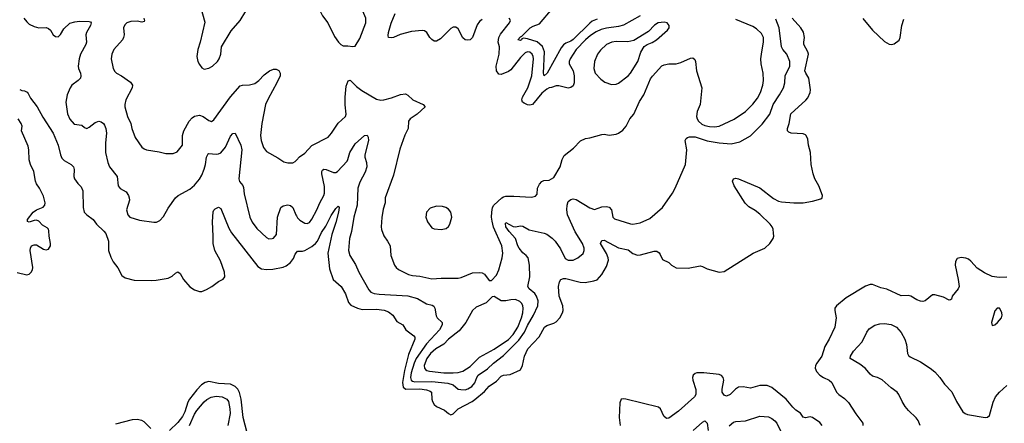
# Model space of a CAD drawing. Header units: inches. Extents: x 1473912 to 1647258, y 640388 to 773423.
# Tile 236 of 256: x 1497690 to 1505910, y 741169 to 744538. Entities that reach past the tile are written whole.
import ezdxf

# ---------------------------------------------------------------- set-up
doc = ezdxf.new("R2010")
doc.units = ezdxf.units.IN
doc.header["$MEASUREMENT"] = 0
doc.layers.add('B4794', color=7, linetype='Continuous')
doc.layers.add('B5704', color=7, linetype='Continuous')

msp = doc.modelspace()

# ---------------------------------------------------------------- linework, layer by layer
at = {"layer": 'B4794', "color": 5}
for points, elevation in [([(1499182, 744710), (1499236.8, 744516.8), (1499196.4, 744350), (1499177.1, 744290), (1499168, 744230), (1499177.3, 744190), (1499190, 744164.7), (1499210, 744136), (1499230, 744124), (1499270, 744134), (1499299, 744150), (1499342.7, 744190), (1499356, 744210), (1499369.4, 744250), (1499376, 744310), (1499456.5, 744443.5), (1499530, 744531.3), (1499579, 744610)], 780), ([(1497723.8, 744550), (1497750, 744518.5), (1497770, 744500.9), (1497810, 744479.5), (1497850, 744470.4), (1497910, 744472), (1497930, 744465.3), (1497948.4, 744450), (1497970, 744410.6), (1497990, 744396.3), (1498010, 744395.5), (1498030, 744414), (1498057.7, 744462.3), (1498110, 744508.4), (1498150, 744520.5), (1498190, 744525.3), (1498270, 744523.8), (1498279.9, 744519.9), (1498287.7, 744510), (1498282, 744490), (1498247.6, 744430), (1498242.8, 744410), (1498246.5, 744350), (1498241.5, 744330), (1498199.1, 744250), (1498186.2, 744210), (1498178, 744150), (1498181.5, 744130), (1498198.5, 744090), (1498201.3, 744070), (1498197.3, 744050), (1498178.7, 744030), (1498124.9, 743990), (1498110.2, 743969.8), (1498085.2, 743910), (1498076.5, 743850), (1498088.9, 743751.1), (1498110, 743706), (1498145.3, 743665.3), (1498210, 743656.4), (1498230, 743638), (1498250, 743630.4), (1498270, 743640.3), (1498319.3, 743680.7), (1498349.8, 743690.2), (1498370, 743684.7), (1498390.1, 743670.1), (1498397.9, 743657.9), (1498410.2, 743630), (1498415.2, 743590), (1498406.8, 743510), (1498406, 743430), (1498425.4, 743345.4), (1498440.4, 743310), (1498503.8, 743230), (1498513.4, 743150), (1498528.9, 743128.9), (1498579.4, 743099.4), (1498598, 743070), (1498604.9, 743050), (1498605.5, 743030), (1498582.8, 742950), (1498591.7, 742910), (1498610, 742889.2), (1498690, 742863.5), (1498810, 742848.9), (1498831.1, 742848.9), (1498858.7, 742861.3), (1498890, 742895.5), (1498930, 742965.5), (1498990, 743050.8), (1499014, 743070), (1499110, 743122), (1499150, 743157.4), (1499190, 743207.2), (1499210, 743240.4), (1499231.5, 743290), (1499242.2, 743330), (1499250, 743391), (1499263.3, 743416.7), (1499270, 743421.6), (1499330, 743414.3), (1499350, 743417.4), (1499370, 743427.4), (1499406.9, 743473.1), (1499450, 743564.4), (1499470, 743588), (1499490, 743590.8), (1499536, 743490), (1499545.7, 743450), (1499518.8, 743210), (1499525.7, 743185.7), (1499552.5, 743152.5), (1499557.8, 743137.8), (1499564.5, 743084.5), (1499612.4, 742890), (1499630, 742846.8), (1499670, 742794), (1499750, 742718.8), (1499770, 742707.7), (1499798, 742710), (1499810, 742714.8), (1499834.9, 742745.1), (1499843.1, 742890), (1499869.7, 742970), (1499890, 742984.7), (1499930, 742992.6), (1499950, 742987.1), (1499971.3, 742970), (1499994.4, 742910), (1500000, 742900.7)], 740), ([(1498727, 744550), (1498732.6, 744527.4), (1498730, 744522.7), (1498710, 744518), (1498670, 744526.6), (1498616.9, 744523.1), (1498584.9, 744510), (1498566.6, 744493.4), (1498557.6, 744470), (1498562.6, 744410), (1498558, 744390), (1498548.7, 744370), (1498476.9, 744290), (1498459.1, 744250), (1498453.6, 744210), (1498470, 744131), (1498485.1, 744105.1), (1498499.1, 744090), (1498540.5, 744070), (1498616.1, 744016.1), (1498631.8, 743991.8), (1498628.7, 743970), (1498577.2, 743870), (1498567.9, 743830), (1498568.9, 743810), (1498590.4, 743730), (1498618.7, 743670), (1498627, 743630), (1498653.3, 743553.3), (1498710, 743474), (1498730, 743460.5), (1498750, 743452.7), (1498855.3, 743435.3), (1498910, 743420.5), (1498970, 743420.5), (1499004.5, 743435.5), (1499049, 743490), (1499049.6, 743569.6), (1499060.5, 743610), (1499106, 743690), (1499130, 743718), (1499150, 743732.9), (1499190, 743741.7), (1499220.7, 743730), (1499270, 743695.5), (1499291.6, 743688.4), (1499310, 743700.7), (1499450, 743892.4), (1499530, 743984.9), (1499550, 743992.4), (1499610, 743992.6), (1499654.3, 744005.7), (1499687.6, 744030), (1499730, 744078), (1499775.3, 744110), (1499810, 744126), (1499830, 744126), (1499854.4, 744114.4), (1499866, 744090), (1499864, 744070), (1499837.1, 744010), (1499763.1, 743876.9), (1499743.2, 743830), (1499710.3, 743670), (1499701.1, 743570), (1499707.4, 743530), (1499726, 743470), (1499750, 743436.3), (1499844.5, 743384.5), (1499894, 743350), (1499930, 743342), (1499970, 743342), (1499990, 743354.8), (1500000, 743365)], 760), ([(1497690, 743956), (1497707.3, 743947.3), (1497730, 743944), (1497752.7, 743932.7), (1497762, 743922), (1497781.4, 743881.4), (1497837.1, 743810), (1497882.8, 743722.8), (1497970, 743590.5), (1498010, 743490.7), (1498030.3, 743410), (1498042.4, 743382.4), (1498062, 743362), (1498120.7, 743330), (1498140.5, 743310), (1498146.2, 743286.2), (1498142, 743230), (1498148.5, 743210), (1498175.8, 743170), (1498203.8, 743143.8), (1498218.6, 743110), (1498220.8, 742970), (1498229, 742930), (1498250, 742907.7), (1498304.4, 742870), (1498330.5, 742830), (1498393.7, 742773.7), (1498410, 742753.4), (1498431.7, 742690), (1498432.9, 742610), (1498450, 742556.3), (1498470, 742515.5), (1498510, 742467.7), (1498543.4, 742403.4), (1498570, 742382), (1498644.7, 742364.7), (1498790, 742359.7), (1498830, 742362.8), (1498930, 742379.5), (1498961.8, 742398.2), (1498990, 742423), (1499010, 742432.7), (1499030, 742419.1), (1499058.3, 742370), (1499110, 742308.8), (1499150, 742281.7), (1499190.2, 742270.2), (1499210, 742270.2), (1499250, 742284.7), (1499294.8, 742310), (1499350, 742353.2), (1499388.8, 742371.2), (1499403.5, 742390), (1499399.2, 742430), (1499365.9, 742525.9), (1499319.3, 742610), (1499304.8, 742670), (1499306.6, 742730), (1499301, 742850), (1499306.6, 742933.4), (1499311.1, 742948.9), (1499321.1, 742958.9), (1499350, 742972.7), (1499370, 742960.7), (1499436.4, 742796.4), (1499458.1, 742758.1), (1499678.7, 742478.7), (1499710, 742459.4), (1499750, 742452.1), (1499804.7, 742455.3), (1499890, 742472.9), (1499915.6, 742484.4), (1499950.4, 742509.6), (1499975.1, 742544.9), (1499990, 742581.6), (1500000, 742594.1)], 720), ([(1497670, 742427.6), (1497750, 742408.4), (1497770, 742414.9), (1497787.1, 742430), (1497797.4, 742450), (1497800.7, 742470), (1497778, 742610), (1497779.6, 742630), (1497789.7, 742650.3), (1497810, 742658.4), (1497830, 742657.6), (1497890, 742621.7), (1497910, 742616), (1497930, 742623.1), (1497947.4, 742650), (1497947.9, 742670), (1497935.5, 742730), (1497933.9, 742773.9), (1497929.8, 742790), (1497920.2, 742800.2), (1497881.4, 742821.4), (1497850, 742854.8), (1497830, 742863.5), (1497810, 742862), (1497770, 742848.4), (1497754, 742854), (1497755.6, 742870), (1497801.4, 742930), (1497829.9, 742950.1), (1497886.9, 742973.1), (1497900.3, 742990), (1497902.9, 743010), (1497890, 743065.1), (1497856.5, 743130), (1497830, 743166.2), (1497821.1, 743190), (1497808.4, 743270), (1497779.3, 743330), (1497770, 743366.6), (1497767.3, 743450), (1497761.4, 743481.4), (1497704.5, 743610), (1497709.7, 743650), (1497703.5, 743670), (1497676.2, 743710)], 720), ([(1499588.5, 741090), (1499556.7, 741216.7), (1499539.4, 741370), (1499524.6, 741424.6), (1499510, 741454), (1499490, 741475.5), (1499450, 741495), (1499350, 741501.8), (1499270, 741516.4), (1499239, 741510), (1499208.7, 741490), (1499170, 741449.1), (1499108.1, 741370), (1499095, 741345), (1499070, 741263.5), (1499050, 741224.2), (1499010, 741174.8), (1498941.8, 741110)], 720), ([(1499109.1, 741150), (1499150, 741244.4), (1499170, 741276.1), (1499230, 741347), (1499252.7, 741367.3), (1499290, 741386.8), (1499330, 741395.7), (1499380.7, 741390), (1499420.3, 741370), (1499433.1, 741350), (1499445.3, 741290), (1499446.5, 741250), (1499429, 741150)], 740), ([(1498784.9, 741124.9), (1498730, 741180.4), (1498710, 741192.3), (1498670, 741200.8), (1498630, 741197.1), (1498490, 741160.3)], 720)]:
    msp.add_lwpolyline(points, dxfattribs=dict(at, elevation=elevation))
at = {"layer": 'B5704', "color": 5}
for points, elevation in [([(1500310, 744786.6), (1500270, 744782.7), (1500237.5, 744762.5), (1500217.3, 744730), (1500200.7, 744690), (1500190.8, 744650), (1500190.8, 744630), (1500197.3, 744610), (1500219.1, 744570), (1500262, 744510), (1500318.3, 744398.3), (1500350.6, 744350), (1500370, 744330.6), (1500390, 744319.3), (1500430, 744319.5), (1500470, 744313.4), (1500490, 744316), (1500530, 744381), (1500581.1, 744510), (1500579.1, 744550), (1500554.5, 744610), (1500530, 744640.5), (1500452.3, 744690), (1500349, 744770)], 780), ([(1503070, 744516.2), (1503021, 744510), (1502990, 744492), (1502939.9, 744440.1), (1502815.9, 744364.1), (1502766.3, 744353.7), (1502670, 744356.1), (1502633.4, 744350), (1502588.7, 744330), (1502538.1, 744281.9), (1502514.9, 744250), (1502489.1, 744190), (1502484.4, 744130), (1502494, 744090), (1502540.7, 744040.7), (1502574.8, 744014.8), (1502630, 743997.6), (1502670, 743998.4), (1502690, 744006.7), (1502770, 744070.3), (1502790, 744091.7), (1502849.8, 744190), (1502874.6, 744265.4), (1502904.8, 744315.2), (1502928.3, 744331.7), (1502970, 744347.9), (1503005.1, 744370), (1503099.5, 744450), (1503112, 744470), (1503112.7, 744490), (1503095.3, 744510)], 780), ([(1501170, 742980.7), (1501116.3, 742963.7), (1501087.3, 742930), (1501082, 742890), (1501093.4, 742850), (1501130, 742800.7), (1501150, 742790.7), (1501210, 742787.3), (1501250, 742796), (1501269.4, 742810.6), (1501281.2, 742830), (1501297, 742890), (1501289.2, 742930), (1501270, 742957.2), (1501248.7, 742970), (1501219.1, 742979.1)], 780), ([(1501650, 742226), (1501634.8, 742225.2), (1501584.6, 742175.4), (1501500.9, 742139.1), (1501470.9, 742109.1), (1501414, 742010), (1501359.3, 741940.7), (1501270, 741870.5), (1501230, 741829.8), (1501165.2, 741790), (1501121.1, 741750), (1501090, 741708.7), (1501067.5, 741650), (1501069.3, 741630), (1501078.7, 741618.7), (1501090.1, 741610.1), (1501110, 741605), (1501230, 741591.1), (1501310, 741590.1), (1501350, 741593.4), (1501390, 741603.3), (1501450, 741643.6), (1501530, 741720.8), (1501650, 741788.9), (1501770, 741868.6), (1501810, 741909.5), (1501847.5, 741972.5), (1501879.7, 742050), (1501891.2, 742090), (1501894, 742130), (1501890.5, 742150), (1501881.4, 742170), (1501866.5, 742186.5), (1501830, 742202), (1501790, 742199.3), (1501749.8, 742189.8), (1501710, 742189.8)], 760), ([(1505850, 742129), (1505830, 742108), (1505802.8, 742010), (1505810, 741984.7), (1505830, 741991.3), (1505853.2, 742010), (1505886, 742050), (1505891.8, 742070), (1505889.2, 742090), (1505885.2, 742105.2), (1505868.7, 742128.7)], 740)]:
    msp.add_lwpolyline(points, close=True, dxfattribs=dict(at, elevation=elevation))
for points, elevation in [([(1501550, 744537.9), (1501530, 744523.4), (1501510, 744494.5), (1501471.4, 744388.6), (1501450, 744370.8), (1501430, 744365.6), (1501410, 744369.8), (1501390, 744387.4), (1501350, 744462), (1501330, 744475.4), (1501310, 744475.8), (1501290, 744464.6), (1501202.4, 744377.6), (1501170, 744357.7), (1501150, 744359.4), (1501130, 744371.6), (1501113, 744390), (1501088.7, 744430), (1501070, 744444), (1501050, 744447.1), (1500962, 744438), (1500865.8, 744414.2), (1500809.8, 744389.8), (1500790, 744385.3), (1500770, 744389.6), (1500765.9, 744405.9), (1500769.8, 744430), (1500792.1, 744507.9), (1500823.7, 744590)], 760), ([(1502869.4, 744570.6), (1502730, 744493.1), (1502690, 744480.5), (1502590, 744466), (1502545.5, 744454.5), (1502503.8, 744436.2), (1502455, 744405), (1502413.7, 744370), (1502336.1, 744290), (1502284.8, 744210), (1502278, 744190), (1502278, 744170), (1502311.6, 744110), (1502319.2, 744070), (1502319.8, 744010), (1502310, 743985.7), (1502290, 743970.7), (1502270, 743967.2), (1502190, 743985), (1502170, 743984.3), (1502130, 743971), (1502110, 743969.7), (1502090, 743958.2), (1502050, 743923), (1501970, 743830.6), (1501950, 743823.2), (1501930, 743825.9), (1501900.7, 743840.7), (1501888.4, 743850), (1501882.3, 743870), (1501887.5, 743890), (1501932.5, 743970), (1501965, 744070), (1501979.6, 744210), (1501977.8, 744230), (1501968.9, 744250), (1501950, 744267.2), (1501930, 744269), (1501910, 744259.9), (1501870, 744223.2), (1501790, 744119.1), (1501770, 744105.6), (1501710, 744081.2), (1501690, 744083.5), (1501670.6, 744110.6), (1501669.2, 744150), (1501694.1, 744250), (1501694.7, 744310), (1501685.4, 744350), (1501689.2, 744390), (1501704, 744416), (1501780.4, 744510), (1501786.6, 744530), (1501775.1, 744550)], 760), ([(1502510, 744541.5), (1502470, 744524.1), (1502450, 744509.5), (1502310, 744372.7), (1502290, 744359.2), (1502250, 744343), (1502230, 744326.9), (1502210, 744301.5), (1502093.6, 744090), (1502070, 744068.3), (1502063.7, 744090), (1502070.3, 744270), (1502053.8, 744313.8), (1502011.6, 744351.6), (1501930, 744378.5), (1501897.1, 744382.9), (1501882.4, 744377.6), (1501879.1, 744370), (1501870, 744365.1), (1501849.7, 744370), (1501870, 744394.9), (1501880.9, 744399.1), (1501952.8, 744470), (1501975.9, 744484.1), (1502030, 744504.1), (1502137.1, 744630)], 740), ([(1500000, 742594.1), (1500010, 742606.7), (1500050, 742604.4), (1500070, 742611.2), (1500130, 742643.9), (1500161, 742670), (1500175.9, 742690), (1500210, 742761.3), (1500244.8, 742815.2), (1500290, 742903.7), (1500330, 742961.6), (1500350, 742980.7), (1500356.4, 742970), (1500352.6, 742930), (1500330, 742844.5), (1500296, 742744), (1500262, 742590), (1500277.7, 742457.7), (1500307.9, 742370), (1500375.3, 742310), (1500410.2, 742250), (1500436.3, 742176.3), (1500455.2, 742155.2), (1500509.1, 742129.1), (1500550, 742117.4), (1500670, 742122.2), (1500731.8, 742111.8), (1500770, 742098.4), (1500805.5, 742070), (1500838.3, 742018.3), (1500888.2, 741990), (1500912.4, 741950), (1500979.4, 741899.4), (1500987.7, 741887.7), (1500990.2, 741870), (1500936.9, 741743.1), (1500901.3, 741610), (1500885.6, 741510), (1500890.8, 741470.8), (1500914.7, 741454.7), (1501030, 741456.5), (1501087.4, 741447.4), (1501117.4, 741437.4), (1501128, 741428), (1501130.4, 741370), (1501135.2, 741350), (1501150, 741325.6), (1501170, 741308.8), (1501237.9, 741277.9), (1501270, 741250.2), (1501290, 741239.3), (1501310, 741247.3), (1501349.6, 741290.4), (1501467.9, 741352.1), (1501490, 741368), (1501570, 741435.2), (1501610, 741477.8), (1501670, 741520.1), (1501710, 741561.6), (1501730, 741570.1), (1501784.4, 741575.6), (1501870, 741616.4), (1501888.1, 741651.9), (1501903.6, 741730), (1501932.3, 741790), (1502026.2, 741890), (1502070.8, 741970), (1502090, 741985.8), (1502150, 742004.6), (1502170, 742015.2), (1502200.8, 742050), (1502220.4, 742090), (1502226, 742110), (1502223.5, 742150), (1502193.3, 742230), (1502188.1, 742310), (1502195.6, 742350), (1502208.3, 742370), (1502230, 742377.3), (1502250, 742376.6), (1502370, 742347.2), (1502410, 742344.7), (1502483.3, 742356.7), (1502510, 742365.7), (1502550, 742410.5), (1502590, 742477), (1502605.2, 742530), (1502603.2, 742550), (1502590, 742585.1), (1502539.8, 742670), (1502550, 742693.6), (1502570, 742696.2), (1502690, 742633.6), (1502770, 742615.8), (1502810, 742584.9), (1502847.9, 742572.1), (1502874.2, 742574.2), (1502986.9, 742606.9), (1503010, 742604.9), (1503030, 742590.5), (1503038.2, 742578.2), (1503055.5, 742535.5), (1503110, 742510.4), (1503130.6, 742490), (1503170, 742465.5), (1503270, 742463.7), (1503370, 742482.4), (1503390, 742478.4), (1503430, 742458), (1503530, 742430.4), (1503570, 742434.9), (1503812.1, 742587.9), (1503909.8, 742630.2), (1503953.6, 742670), (1503979.7, 742710), (1503985.1, 742730), (1503984, 742756), (1503979.3, 742790), (1503970.8, 742810), (1503955.8, 742830), (1503870, 742913.8), (1503830, 742944.7), (1503776, 742976), (1503745.6, 743005.6), (1503653.6, 743150), (1503642, 743190), (1503649.5, 743210.5), (1503670, 743214.9), (1503690, 743210.3), (1503870, 743133.6), (1503984.2, 743044.2), (1504024.1, 743024.1), (1504050, 743017.6), (1504152.4, 743007.6), (1504229.8, 743010.2), (1504310, 743021.7), (1504377.4, 743042.6), (1504389.5, 743050.5), (1504393.6, 743070), (1504362.7, 743150), (1504329.2, 743209.2), (1504313.6, 743250), (1504298.5, 743330), (1504292.3, 743430), (1504276.1, 743490), (1504270, 743539), (1504256.3, 743570), (1504250, 743577.6), (1504230, 743586), (1504129.8, 743589.8), (1504110, 743598.4), (1504100.5, 743610), (1504101.1, 743630), (1504115.1, 743670), (1504129, 743751), (1504253.5, 743866.5), (1504270, 743885.7), (1504288.9, 743930), (1504291.3, 743951.3), (1504279.1, 744050), (1504251.9, 744090), (1504246, 744110), (1504274.5, 744250), (1504270.6, 744270), (1504237, 744330), (1504235.2, 744350), (1504240.9, 744390), (1504234.1, 744434.1), (1504210.8, 744470), (1504138.6, 744550)], 720), ([(1500000, 742900.7), (1500010, 742884.2), (1500030, 742863.6), (1500070, 742838.9), (1500090, 742836.5), (1500110, 742844.9), (1500130, 742872.7), (1500170.7, 742950), (1500196.8, 743010), (1500229.8, 743070), (1500235.5, 743090), (1500234.4, 743145.6), (1500213.5, 743250), (1500212.3, 743270), (1500219, 743281), (1500230, 743290.2), (1500250, 743287.1), (1500310, 743262.2), (1500330, 743261.5), (1500343.6, 743270), (1500422.8, 743357.2), (1500430.6, 743370), (1500446.1, 743430), (1500490, 743501.5), (1500570, 743571.6), (1500590, 743574), (1500598.2, 743558.2), (1500601.4, 743530), (1500571.5, 743410), (1500571.6, 743390), (1500586.3, 743346.3), (1500587.1, 743310), (1500574.3, 743265.7), (1500530, 743180.5), (1500512.3, 743130), (1500506.6, 742990), (1500479.7, 742890), (1500459.8, 742770), (1500444.7, 742710), (1500436, 742610), (1500444.9, 742570), (1500492.9, 742492.9), (1500521.5, 742430), (1500604.1, 742284.1), (1500622.7, 742262.7), (1500650, 742251.9), (1500690, 742245.3), (1500930, 742231.9), (1501010, 742209.1), (1501086.9, 742166.9), (1501134, 742154), (1501146.5, 742146.5), (1501156.5, 742130), (1501165.7, 742065.7), (1501175.3, 742050), (1501216.5, 742010), (1501217.3, 741990), (1501193.8, 741950), (1501086.7, 741833.3), (1500999.9, 741710), (1500982.1, 741670), (1500957.6, 741590), (1500952.5, 741550), (1500958.9, 741530), (1500970, 741520.4), (1500990, 741515.2), (1501130, 741516.6), (1501264.1, 741504.1), (1501308.4, 741490), (1501350, 741454.4), (1501372, 741450), (1501410, 741449.4), (1501430, 741455.5), (1501464.1, 741475.9), (1501490, 741506.9), (1501505.7, 741550), (1501518.5, 741570), (1501596.2, 741623.8), (1501646.8, 741670), (1501730, 741735.3), (1501857.6, 741862.4), (1501905.3, 741930), (1501930, 741985), (1501979.9, 742070), (1502016.8, 742150), (1502018.3, 742190), (1502004.6, 742230), (1501990, 742251.7), (1501942.7, 742290), (1501932, 742310), (1501948.1, 742390), (1501945.6, 742490), (1501935, 742550), (1501919.7, 742570), (1501890, 742592.4), (1501859.2, 742630), (1501848.2, 742650), (1501829.9, 742710), (1501775.8, 742770), (1501750, 742809.8), (1501744.7, 742835.3), (1501750, 742845.5), (1501810, 742810.2), (1501830, 742808.6), (1501870, 742817.4), (1501890, 742813.4), (1501942.2, 742782.2), (1502070, 742755.1), (1502090, 742747), (1502135.4, 742715.4), (1502161.5, 742690), (1502205.9, 742625.9), (1502243.6, 742543.6), (1502270, 742530.2), (1502290, 742529.3), (1502310, 742531.2), (1502349.6, 742550), (1502394.8, 742585.2), (1502403.1, 742610), (1502402, 742630), (1502389.7, 742670), (1502326.2, 742766.2), (1502264.8, 742910), (1502257.2, 742950), (1502259.7, 742990), (1502270, 743020.7), (1502290, 743037.6), (1502310, 743042), (1502335.4, 743035.4), (1502450, 742968.4), (1502490, 742953), (1502550, 742976.4), (1502590, 742978.4), (1502610, 742973), (1502631.7, 742951.7), (1502643, 742890), (1502656.7, 742876.7), (1502790, 742832.8), (1502810, 742830.3), (1502870, 742842.3), (1502950, 742878.3), (1503057.4, 742970), (1503141.3, 743090), (1503162.4, 743130), (1503248.3, 743330), (1503260.3, 743450), (1503246.5, 743530), (1503253.4, 743546.6), (1503264.8, 743555.2), (1503281.1, 743558.9), (1503330, 743558.6), (1503430, 743525.9), (1503530.7, 743509.3), (1503630, 743501.8), (1503702.2, 743517.8), (1503790, 743568.5), (1503890, 743665.5), (1503952.1, 743747.9), (1503980.6, 743830), (1504034, 743910), (1504066.4, 743970), (1504076.8, 744010), (1504080.3, 744070), (1504120.8, 744150), (1504118.8, 744190), (1504093.8, 744250), (1504061, 744290), (1504050.8, 744310), (1504029.9, 744470), (1504002.7, 744542.7)], 740), ([(1500000, 743365), (1500027.2, 743392.8), (1500070, 743423.8), (1500130, 743487.6), (1500264.1, 743555.9), (1500293.3, 743590), (1500350, 743674.9), (1500409.2, 743730), (1500417, 743750), (1500406.7, 743826.7), (1500407.1, 743890), (1500416, 743984), (1500431.9, 744028.1), (1500450, 744032), (1500501.1, 743981.1), (1500545.5, 743945.5), (1500670, 743873.2), (1500705.9, 743865.9), (1500730, 743868.4), (1500795.2, 743884.8), (1500870, 743913.6), (1500910, 743919.5), (1500930, 743908.5), (1500973, 743870), (1501057.3, 743830), (1501074, 743810), (1501008.4, 743750), (1500950.5, 743710), (1500937.1, 743690), (1500932.4, 743630), (1500905.5, 743574.5), (1500862.4, 743457.6), (1500810, 743239), (1500742.3, 743050), (1500741.7, 743010), (1500724.5, 742955.5), (1500712.5, 742887.5), (1500707.1, 742810), (1500710, 742786), (1500730, 742734), (1500761.6, 742690), (1500781.6, 742650), (1500788, 742570), (1500818.4, 742490), (1500832.7, 742470), (1500853.5, 742453.5), (1500937.3, 742410), (1500970, 742402.2), (1501030, 742396.9), (1501130, 742374.2), (1501210, 742379.7), (1501350, 742379.6), (1501375.1, 742384.9), (1501470, 742423.8), (1501527.9, 742427.9), (1501550, 742424), (1501570, 742414), (1501610, 742362), (1501630, 742362), (1501670, 742406), (1501690, 742451), (1501718.3, 742550), (1501722.6, 742590), (1501714, 742650), (1501646.2, 742806.2), (1501634.6, 742854.6), (1501629.9, 742890), (1501631, 742930), (1501638, 742970), (1501649.3, 742990.7), (1501714.7, 743050), (1501730, 743059.7), (1501750, 743064.2), (1501814.1, 743065.9), (1501963.7, 743056.3), (1501996.2, 743063.8), (1502010, 743082), (1502011.8, 743130), (1502030, 743164), (1502050, 743187.3), (1502065.4, 743194.6), (1502110, 743198.4), (1502150, 743219.1), (1502202, 743310), (1502218, 743370), (1502234.8, 743405.2), (1502314.2, 743465.8), (1502372.9, 743527.1), (1502412.9, 743547.1), (1502450, 743550.7), (1502550, 743578.8), (1502570, 743580.7), (1502610, 743574.8), (1502670, 743582.8), (1502689.4, 743590.6), (1502724.1, 743615.9), (1502754, 743650), (1502785.2, 743710), (1502816, 743750), (1502865.8, 743854.2), (1502900.7, 743910), (1502956.6, 744043.4), (1502972.7, 744067.3), (1503050, 744153), (1503070, 744161.6), (1503110, 744168), (1503171.9, 744168.1), (1503210, 744179.1), (1503290, 744216.3), (1503310, 744218.8), (1503325.2, 744205.2), (1503332.7, 744190), (1503341.6, 744110), (1503384.4, 743970), (1503370.3, 743830), (1503347, 743770), (1503341.1, 743730), (1503345.3, 743710), (1503356, 743690), (1503384.2, 743664.2), (1503410, 743653.5), (1503450, 743646), (1503490, 743643.7), (1503530, 743650.2), (1503653.9, 743706.1), (1503748.7, 743771.3), (1503810, 743833.2), (1503850, 743883.6), (1503875.2, 743930), (1503895, 743990), (1503899, 744030), (1503896.2, 744090), (1503880.9, 744170), (1503878.2, 744210), (1503884.6, 744270), (1503901.1, 744350), (1503900.3, 744390), (1503881.9, 744421.9), (1503842, 744462), (1503810, 744479.8), (1503670, 744539.6)], 760), ([(1504730, 744546.5), (1504810, 744450.3), (1504910, 744356.4), (1504950, 744332.7), (1504970, 744330.5), (1504990, 744336.3), (1505032.7, 744367.3), (1505040.5, 744390), (1505055.6, 744490), (1505070, 744541)], 720), ([(1505930.7, 742389.3), (1505866, 742386), (1505810, 742393.3), (1505744.3, 742424.3), (1505682.5, 742462.5), (1505630, 742522.3), (1505610, 742538.7), (1505590, 742547.4), (1505550, 742552.1), (1505516.4, 742543.6), (1505501.4, 742518.6), (1505500.3, 742490), (1505526, 742370), (1505532, 742310), (1505525.5, 742290), (1505476, 742230), (1505470, 742206), (1505462, 742198), (1505450, 742195.3), (1505402.9, 742222.9), (1505330, 742242.4), (1505310, 742240.7), (1505250, 742191.3), (1505230, 742185.4), (1505210, 742188), (1505179.7, 742199.7), (1505130, 742231.3), (1505110, 742235.4), (1505050, 742232.3), (1504930, 742287.2), (1504880.1, 742300.1), (1504810, 742327.3), (1504790, 742327.6), (1504750, 742312.8), (1504590, 742217.2), (1504510.4, 742150), (1504495.8, 742130), (1504494, 742110), (1504507.6, 742050), (1504494.3, 741970), (1504447.2, 741870), (1504411.6, 741810), (1504387.3, 741730), (1504344.7, 741670), (1504335, 741650), (1504332.3, 741630), (1504342.3, 741602.3), (1504369.5, 741569.5), (1504400.4, 741550), (1504448.6, 741528.6), (1504468.9, 741510), (1504508.9, 741430), (1504528.7, 741410), (1504576.8, 741376.8), (1504610, 741341.7), (1504670, 741246.4), (1504730.4, 741170), (1504730.4, 741150)], 720), ([(1505207.4, 741150), (1505191.1, 741191.1), (1505175.4, 741215.4), (1505110, 741276.4), (1505083.7, 741310), (1505056.4, 741350), (1505030.5, 741410.5), (1505016, 741430), (1504964.7, 741464.7), (1504890, 741530.7), (1504850.4, 741550.4), (1504810, 741563), (1504790, 741579.1), (1504750, 741625.5), (1504703.4, 741663.4), (1504624, 741710), (1504626, 741730), (1504650.5, 741770), (1504724.4, 741850), (1504762.4, 741930), (1504782.5, 741957.5), (1504830, 741987.3), (1504870, 741997.6), (1504910, 742001.6), (1504965.2, 741994.8), (1505009.4, 741970), (1505050, 741927), (1505080.5, 741870), (1505094, 741826), (1505101.2, 741750), (1505110, 741735.3), (1505124.1, 741724.1), (1505210, 741680.7), (1505290, 741629.6), (1505330, 741597), (1505370.9, 741550.9), (1505410, 741496), (1505472.5, 741432.5), (1505511.7, 741351.7), (1505564.7, 741264.7), (1505584, 741250), (1505603, 741243), (1505750, 741216.3), (1505770, 741220.5), (1505785.7, 741234.3), (1505815.8, 741344.2), (1505837.4, 741390), (1505868.8, 741430), (1505930, 741483.1)], 740), ([(1504390, 741151), (1504370, 741176.8), (1504310, 741217.2), (1504290, 741223.8), (1504250, 741214), (1504230, 741221.1), (1504210, 741252.8), (1504170, 741279.3), (1504143.4, 741303.4), (1504090, 741370.8), (1503970, 741466.6), (1503930, 741484.8), (1503870, 741483.9), (1503790, 741462.5), (1503730, 741472.9), (1503690, 741470.5), (1503665.2, 741454.8), (1503620.9, 741410), (1503590, 741396.1), (1503570, 741404.7), (1503555.9, 741430), (1503553.3, 741453.3), (1503568.3, 741530), (1503563.4, 741550), (1503550, 741567.1), (1503530, 741575.3), (1503401.2, 741590), (1503343.8, 741590), (1503330, 741584.6), (1503313.2, 741570), (1503307.1, 741550), (1503308.8, 741528.8), (1503335.5, 741450), (1503334.7, 741410), (1503323.6, 741390), (1503190.8, 741269.2), (1503110, 741212.7), (1503090, 741209.8), (1503067.4, 741227.4), (1503040.4, 741290), (1503023.8, 741303.8), (1502750, 741370.5), (1502730, 741373.4), (1502710.2, 741369.8), (1502699.3, 741340.7), (1502696.1, 741216.1), (1502703.2, 741150)], 720), ([(1503612.4, 741147.6), (1503650, 741177.4), (1503670, 741184), (1503750.3, 741189.7), (1503870, 741228), (1503941.8, 741221.8), (1503970, 741209.7), (1503995.1, 741190), (1504009.7, 741170), (1504049.7, 741090)], 740), ([(1503311.6, 741108.4), (1503390, 741178.7), (1503410, 741189.5), (1503429.5, 741170), (1503438.9, 741110)], 740)]:
    msp.add_lwpolyline(points, dxfattribs=dict(at, elevation=elevation))

doc.saveas('drawing.dxf')
